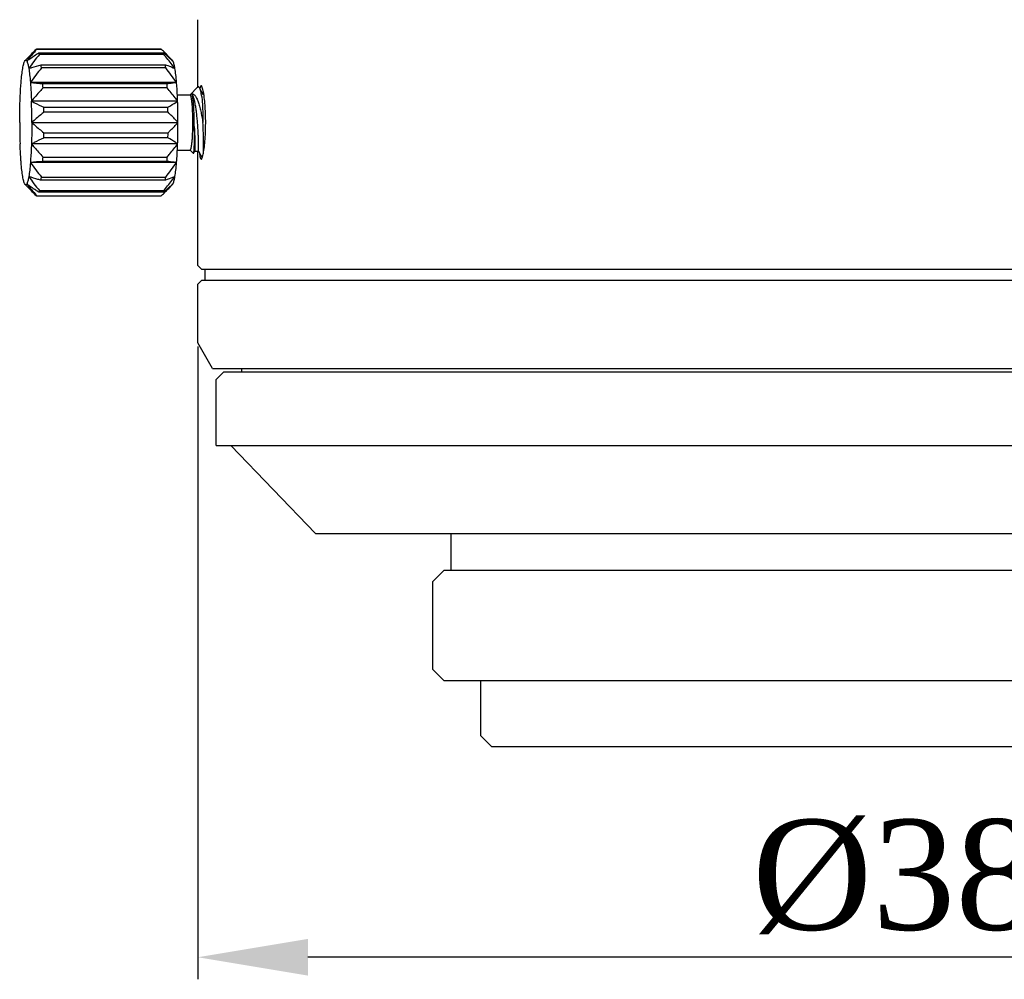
# Model space of a CAD drawing. Extents: x 0 to 559, y 0 to 432.
# Tile 1 of 7: x 98 to 124, y 218 to 244. Entities that reach past the tile are written whole.
import ezdxf

# ---------------------------------------------------------------- set-up
doc = ezdxf.new("R2010")
doc.units = 0
doc.header["$LTSCALE"] = 30.734
doc.header["$PDMODE"] = 3
doc.header["$PDSIZE"] = 8
doc.layers.get('0').update_dxf_attribs({"linetype": 'CONTINUOUS'})
doc.layers.get('Defpoints').update_dxf_attribs({"linetype": 'CONTINUOUS'})
doc.layers.add('20_ALL_FEATURES', color=7, linetype='CONTINUOUS')
doc.styles.get("Standard").update_dxf_attribs({"font": 'times.ttf'})
doc.dimstyles.get("Standard").update_dxf_attribs({"dimtxt": 3, "dimasz": 3, "dimexe": 0.6, "dimexo": 0.1, "dimtad": 1, "dimtoh": 1, "dimdec": 0, "dimrnd": 1, "dimdsep": 46, "dimtxsty": 'STANDARD', "dimcen": 0.09, "dimclrt": 256, "dimazin": 2, "dimtp": 0.01, "dimtm": 0.01, "dimtfac": 1, "dimtdec": 0, "dimtmove": 0, "dimatfit": 3, "dimfxl": 1, "dimtolj": 1, "dimarcsym": 0})

# ---------------------------------------------------------------- blocks, each defined once
blk = doc.blocks.new('*D3')
at = {"color": 0, "lineweight": -2, "transparency": 16777216}
for p, q in [((102.524, 235.357), (102.524, 218.118)), ((140.524, 235.359), (140.524, 218.118)), ((137.524, 218.718), (105.524, 218.718))]:
    blk.add_line(p, q, dxfattribs=at)
at = {"color": 0, "transparency": 16777216}
for points in [[(105.524, 219.218), (105.524, 218.218), (102.524, 218.718)], [(137.524, 219.218), (137.524, 218.218), (140.524, 218.718)]]:
    blk.add_solid(points, dxfattribs=at)
at = {"layer": 'Defpoints', "color": 0, "transparency": 16777216}
for p in [(102.524, 235.457), (140.524, 235.459), (102.524, 218.718)]:
    blk.add_point(p, dxfattribs=at)
at = {"transparency": 16777216, "insert": (121.524, 220.908), "char_height": 3, "attachment_point": 5}
blk.add_mtext('\\A1;%%C38', dxfattribs=at)

msp = doc.modelspace()

# ---------------------------------------------------------------- linework, layer by layer
at = {"layer": '20_ALL_FEATURES', "color": 7}
for p, q in [((102.524, 242.416), (102.524, 244.257)), ((97.82, 243.148), (97.965, 243.294)), ((98.142, 243.456), (101.519, 243.457)), ((101.526, 243.456), (98.142, 243.455)), ((98.195, 243.358), (101.579, 243.358)), ((101.592, 243.312), (98.208, 243.312)), ((101.834, 243.149), (101.689, 243.295)), ((98.255, 243.031), (101.639, 243.031)), ((101.649, 242.944), (98.265, 242.944)), ((101.944, 242.549), (97.963, 242.549)), ((98.3, 242.515), (101.684, 242.515)), ((101.691, 242.397), (98.307, 242.397)), ((101.966, 242.207), (102.315, 242.207)), ((102.312, 242.207), (102.519, 242.416)), ((102.681, 242.203), (102.57, 242.398)), ((102.684, 242.24), (102.66, 242.24)), ((101.973, 242.038), (97.992, 242.038)), ((98.325, 241.87), (101.709, 241.871)), ((101.712, 241.737), (98.328, 241.737)), ((98.002, 241.456), (101.983, 241.457)), ((98.328, 241.176), (101.712, 241.176)), ((101.973, 240.875), (97.992, 240.875)), ((101.709, 241.043), (98.325, 241.042)), ((101.966, 240.707), (102.315, 240.707)), ((102.312, 240.707), (102.402, 240.615)), ((102.406, 240.615), (102.408, 240.617)), ((102.408, 240.617), (102.44, 240.674)), ((102.44, 240.673), (102.539, 240.673)), ((102.524, 237.557), (102.524, 240.673)), ((102.539, 240.674), (102.642, 240.494)), ((101.944, 240.364), (97.963, 240.364)), ((101.684, 240.398), (98.3, 240.398)), ((98.307, 240.516), (101.691, 240.516)), ((101.639, 239.882), (98.255, 239.882)), ((98.265, 239.969), (101.649, 239.969)), ((97.821, 239.765), (97.965, 239.618)), ((101.579, 239.555), (98.196, 239.555)), ((98.208, 239.601), (101.592, 239.602)), ((101.834, 239.765), (101.689, 239.619)), ((98.142, 239.458), (101.526, 239.458)), ((98.142, 239.456), (101.519, 239.457)), ((102.624, 237.457), (102.524, 237.557)), ((102.624, 237.457), (123.362, 237.457)), ((102.724, 237.157), (102.724, 237.457)), ((123.362, 237.457), (140.424, 237.459)), ((102.624, 237.157), (102.524, 237.057)), ((123.362, 237.157), (102.624, 237.157)), ((140.424, 237.159), (123.362, 237.157)), ((102.524, 235.457), (102.524, 237.057)), ((102.924, 234.757), (102.524, 235.457)), ((102.924, 234.757), (123.333, 234.757)), ((103.726, 234.657), (103.726, 234.757)), ((123.333, 234.757), (139.537, 234.759)), ((103.226, 234.657), (103.026, 234.457)), ((103.026, 232.657), (103.026, 234.457)), ((106.661, 234.657), (103.226, 234.657)), ((132.825, 234.658), (106.661, 234.657)), ((103.026, 232.657), (132.448, 232.658)), ((105.726, 230.257), (103.426, 232.657)), ((105.726, 230.257), (128.693, 230.258)), ((109.426, 229.257), (109.426, 230.257)), ((109.226, 229.257), (108.926, 228.957)), ((128.841, 229.258), (109.226, 229.257)), ((108.926, 226.557), (108.926, 228.957)), ((109.226, 226.257), (108.926, 226.557)), ((109.226, 226.257), (114.935, 226.257)), ((110.227, 226.257), (110.227, 224.756)), ((114.935, 226.257), (128.841, 226.258)), ((110.525, 224.458), (110.227, 224.756)), ((110.525, 224.458), (122.706, 224.459)), ((122.706, 224.459), (132.727, 224.46))]:
    msp.add_line(p, q, dxfattribs=at)
for centre, radius, start, end in [((104.605, 236.714), 9.349, 133.8513, 135.2573), ((98.134, 243.434), 0.0221, 70.7224, 72.7273), ((94.312, 235.957), 10.406, 45.5083, 46.1094), ((97.345, 238.071), 6.774, 50.2407, 51.31), ((95.355, 237.018), 8.918, 44.7416, 45.5117), ((96.927, 238.565), 6.711, 42.8684, 44.8096), ((92.837, 242.359), 5.46, 6.153, 7.0747), ((96.002, 242.334), 5.68, 6.1709, 7.0568), ((99.324, 240.386), 3.728, 47.4226, 47.7483), ((101.094, 271.425), 29.045, 263.8126, 264.4809), ((85.037, 241.71), 13.287, 2.9631, 3.4708), ((88.162, 241.696), 13.547, 2.968, 3.4659), ((100.778, 241.93), 1.932, 9.4959, 10.9377), ((100.486, 241.88), 2.228, 9.3165, 9.513), ((81.71, 241.467), 16.292, 359.9632, 2.0085), ((78.743, 241.466), 19.587, 0.7903, 1.1814), ((82.01, 241.465), 19.703, 0.7915, 1.1802), ((113.963, 241.446), 16.292, 179.9632, 182.0085), ((94.601, 241.455), 7.824, 359.2476, 0.0118), ((78.627, 241.446), 19.702, 358.8267, 359.2155), ((82.128, 241.444), 19.586, 358.8256, 359.2166), ((104.419, 240.814), 1.86, 185.9287, 186.0697), ((101.525, 207.283), 33.271, 95.5614, 96.1447), ((84.781, 241.215), 13.544, 356.5408, 357.0388), ((88.424, 241.201), 13.284, 356.536, 357.0437), ((92.62, 240.579), 5.678, 352.9491, 353.8353), ((96.223, 240.553), 5.458, 352.9312, 353.8532), ((99.323, 242.527), 3.728, 312.2644, 312.5895), ((104.949, 246.55), 9.839, 224.785, 226.1187), ((94.316, 246.951), 10.398, 313.8954, 314.5024), ((97.505, 244.645), 6.52, 308.6811, 309.7834), ((95.36, 245.889), 8.909, 314.4992, 315.2661), ((98.136, 239.478), 0.0221, 250.7224, 252.7273), ((98.136, 239.477), 0.021, 252.7137, 256.8509)]:
    msp.add_arc(centre, radius, start, end, dxfattribs=at)
for points, knots in [([(98.142, 243.455), (98.118, 243.429), (98.023, 243.323), (97.931, 243.214), (97.865, 243.131)], [0, 0, 0, 0, 0.25099, 1, 1, 1, 1]), ([(97.865, 243.131), (97.892, 243.15), (98, 243.228), (98.111, 243.303), (98.195, 243.358)], [0, 0, 0, 0, 0.247022, 1, 1, 1, 1]), ([(98.195, 243.358), (98.196, 243.354), (98.201, 243.339), (98.205, 243.323), (98.208, 243.312)], [0, 0, 0, 0, 0.233837, 1, 1, 1, 1]), ([(101.592, 243.312), (101.591, 243.316), (101.587, 243.331), (101.583, 243.347), (101.579, 243.358)], [0, 0, 0, 0, 0.266155, 1, 1, 1, 1]), ([(101.9, 242.929), (101.876, 242.962), (101.776, 243.091), (101.671, 243.218), (101.592, 243.312)], [0, 0, 0, 0, 0.249809, 1, 1, 1, 1]), ([(101.677, 243.278), (101.69, 243.267), (101.742, 243.224), (101.793, 243.179), (101.831, 243.145)], [0, 0, 0, 0, 0.251993, 1, 1, 1, 1]), ([(97.754, 242.929), (97.758, 242.952), (97.765, 242.994), (97.778, 243.05), (97.792, 243.095), (97.802, 243.12), (97.808, 243.131)], [0, 0, 0, 0, 0.332227, 0.610283, 0.832851, 1, 1, 1, 1]), ([(97.808, 243.131), (97.809, 243.132), (97.812, 243.139), (97.817, 243.145), (97.82, 243.148)], [0, 0, 0, 0, 0.285131, 1, 1, 1, 1]), ([(97.82, 243.148), (97.823, 243.151), (97.828, 243.155), (97.834, 243.156), (97.836, 243.156)], [0, 0, 0, 0, 0.548109, 1, 1, 1, 1]), ([(97.836, 243.156), (97.839, 243.156), (97.844, 243.155), (97.852, 243.15), (97.859, 243.141), (97.863, 243.135), (97.865, 243.131)], [0, 0, 0, 0, 0.183748, 0.399583, 0.668123, 1, 1, 1, 1]), ([(97.865, 243.131), (97.871, 243.12), (97.881, 243.095), (97.895, 243.05), (97.908, 242.994), (97.915, 242.952), (97.919, 242.929)], [0, 0, 0, 0, 0.167174, 0.389751, 0.667799, 1, 1, 1, 1]), ([(97.919, 242.929), (97.946, 242.937), (98.058, 242.973), (98.17, 243.007), (98.255, 243.031)], [0, 0, 0, 0, 0.244611, 1, 1, 1, 1]), ([(101.639, 243.031), (101.661, 243.023), (101.749, 242.99), (101.836, 242.956), (101.9, 242.929)], [0, 0, 0, 0, 0.256747, 1, 1, 1, 1]), ([(101.846, 243.131), (101.845, 243.133), (101.842, 243.139), (101.837, 243.145), (101.834, 243.149)], [0, 0, 0, 0, 0.285181, 1, 1, 1, 1]), ([(101.9, 242.929), (101.896, 242.952), (101.889, 242.994), (101.876, 243.051), (101.862, 243.095), (101.852, 243.121), (101.846, 243.131)], [0, 0, 0, 0, 0.332201, 0.610249, 0.832826, 1, 1, 1, 1]), ([(97.71, 242.549), (97.716, 242.619), (97.728, 242.746), (97.744, 242.872), (97.754, 242.929)], [0, 0, 0, 0, 0.550941, 1, 1, 1, 1]), ([(97.919, 242.929), (97.929, 242.872), (97.945, 242.746), (97.957, 242.619), (97.963, 242.549)], [0, 0, 0, 0, 0.449071, 1, 1, 1, 1]), ([(101.944, 242.549), (101.938, 242.619), (101.926, 242.746), (101.91, 242.873), (101.9, 242.929)], [0, 0, 0, 0, 0.550929, 1, 1, 1, 1]), ([(97.681, 242.038), (97.683, 242.084), (97.69, 242.254), (97.7, 242.425), (97.71, 242.549)], [0, 0, 0, 0, 0.267745, 1, 1, 1, 1]), ([(97.963, 242.549), (97.966, 242.51), (97.979, 242.34), (97.987, 242.169), (97.992, 242.038)], [0, 0, 0, 0, 0.230372, 1, 1, 1, 1]), ([(101.684, 242.515), (101.706, 242.518), (101.793, 242.529), (101.88, 242.54), (101.944, 242.549)], [0, 0, 0, 0, 0.258212, 1, 1, 1, 1]), ([(101.973, 242.038), (101.971, 242.084), (101.964, 242.254), (101.954, 242.425), (101.944, 242.549)], [0, 0, 0, 0, 0.26774, 1, 1, 1, 1]), ([(102.614, 242.457), (102.605, 242.457), (102.588, 242.424), (102.584, 242.4), (102.58, 242.381)], [0, 0, 0, 0, 0.308545, 1, 1, 1, 1]), ([(102.654, 242.385), (102.648, 242.403), (102.64, 242.427), (102.626, 242.451), (102.617, 242.457), (102.614, 242.457)], [0, 0, 0, 0, 0.677859, 0.875966, 1, 1, 1, 1]), ([(98.307, 242.397), (98.28, 242.368), (98.172, 242.25), (98.068, 242.13), (97.992, 242.038)], [0, 0, 0, 0, 0.250528, 1, 1, 1, 1]), ([(101.973, 242.038), (101.951, 242.069), (101.859, 242.191), (101.764, 242.309), (101.691, 242.397)], [0, 0, 0, 0, 0.249544, 1, 1, 1, 1]), ([(102.388, 241.457), (102.388, 241.505), (102.387, 241.601), (102.383, 241.74), (102.377, 241.868), (102.369, 241.966), (102.362, 242.035), (102.356, 242.078), (102.35, 242.116), (102.344, 242.148), (102.337, 242.172), (102.331, 242.189), (102.326, 242.198), (102.322, 242.204), (102.318, 242.207), (102.315, 242.207)], [0, 0, 0, 0, 0.192228, 0.377144, 0.547721, 0.697509, 0.762816, 0.820915, 0.871276, 0.913489, 0.947246, 0.972458, 0.981937, 0.989478, 1, 1, 1, 1]), ([(102.359, 242.233), (102.366, 242.235), (102.382, 242.235), (102.406, 242.226), (102.428, 242.209), (102.45, 242.185), (102.471, 242.153), (102.501, 242.098), (102.534, 242.014), (102.57, 241.896), (102.604, 241.761), (102.634, 241.612), (102.653, 241.51), (102.661, 241.457)], [0, 0, 0, 0, 0.026351, 0.053925, 0.085496, 0.122701, 0.166292, 0.216474, 0.335982, 0.47853, 0.639944, 0.815442, 1, 1, 1, 1]), ([(102.425, 241.457), (102.425, 241.503), (102.424, 241.595), (102.42, 241.729), (102.415, 241.855), (102.407, 241.967), (102.397, 242.063), (102.388, 242.132), (102.379, 242.176), (102.373, 242.2), (102.366, 242.219), (102.361, 242.229), (102.359, 242.233)], [0, 0, 0, 0, 0.178874, 0.352084, 0.514048, 0.659677, 0.784368, 0.884286, 0.924018, 0.956581, 0.981861, 1, 1, 1, 1]), ([(102.539, 240.673), (102.54, 240.673), (102.54, 240.675), (102.541, 240.677), (102.541, 240.682), (102.542, 240.688), (102.542, 240.695), (102.543, 240.709), (102.544, 240.73), (102.544, 240.76), (102.544, 240.796), (102.544, 240.839), (102.544, 240.886), (102.543, 240.939), (102.541, 241.018), (102.537, 241.125), (102.53, 241.262), (102.52, 241.405), (102.508, 241.55), (102.494, 241.692), (102.476, 241.826), (102.457, 241.947), (102.436, 242.051), (102.416, 242.125), (102.398, 242.172), (102.386, 242.199), (102.373, 242.219), (102.364, 242.23), (102.359, 242.233)], [0, 0, 0, 0, 0.00066, 0.002333, 0.005073, 0.008886, 0.013767, 0.019705, 0.034707, 0.053773, 0.076724, 0.103366, 0.133461, 0.166755, 0.20295, 0.282751, 0.370083, 0.461899, 0.555004, 0.646174, 0.732267, 0.810353, 0.877838, 0.932611, 0.954767, 0.973312, 0.988294, 1, 1, 1, 1]), ([(102.519, 242.416), (102.52, 242.418), (102.524, 242.421), (102.529, 242.424), (102.532, 242.425)], [0, 0, 0, 0, 0.282598, 1, 1, 1, 1]), ([(102.57, 242.398), (102.567, 242.403), (102.562, 242.411), (102.553, 242.421), (102.542, 242.426), (102.536, 242.426), (102.532, 242.425)], [0, 0, 0, 0, 0.336247, 0.600283, 0.809731, 1, 1, 1, 1]), ([(102.633, 242.164), (102.628, 242.19), (102.62, 242.239), (102.605, 242.304), (102.589, 242.357), (102.577, 242.386), (102.57, 242.398)], [0, 0, 0, 0, 0.329131, 0.607659, 0.831882, 1, 1, 1, 1]), ([(102.674, 242.296), (102.673, 242.305), (102.667, 242.334), (102.66, 242.364), (102.654, 242.385)], [0, 0, 0, 0, 0.282694, 1, 1, 1, 1]), ([(102.654, 240.528), (102.666, 240.57), (102.686, 240.673), (102.71, 240.851), (102.727, 241.071), (102.741, 241.4), (102.734, 241.794), (102.707, 242.104), (102.684, 242.241)], [0, 0, 0, 0, 0.075902, 0.182657, 0.313341, 0.459304, 0.757783, 1, 1, 1, 1]), ([(97.671, 241.457), (97.671, 241.506), (97.672, 241.7), (97.676, 241.894), (97.681, 242.038)], [0, 0, 0, 0, 0.254771, 1, 1, 1, 1]), ([(97.992, 242.038), (98.019, 242.023), (98.129, 241.966), (98.241, 241.911), (98.325, 241.87)], [0, 0, 0, 0, 0.2458, 1, 1, 1, 1]), ([(101.709, 241.871), (101.732, 241.884), (101.821, 241.938), (101.909, 241.994), (101.973, 242.038)], [0, 0, 0, 0, 0.254789, 1, 1, 1, 1]), ([(101.983, 241.457), (101.983, 241.506), (101.982, 241.7), (101.978, 241.894), (101.973, 242.038)], [0, 0, 0, 0, 0.254767, 1, 1, 1, 1]), ([(102.633, 242.164), (102.638, 242.113), (102.646, 242.005), (102.658, 241.77), (102.661, 241.584), (102.661, 241.457)], [0, 0, 0, 0, 0.214759, 0.459313, 1, 1, 1, 1]), ([(98.328, 241.737), (98.3, 241.714), (98.189, 241.623), (98.081, 241.529), (98.002, 241.456)], [0, 0, 0, 0, 0.251762, 1, 1, 1, 1]), ([(101.983, 241.457), (101.961, 241.481), (101.873, 241.576), (101.782, 241.669), (101.712, 241.737)], [0, 0, 0, 0, 0.248015, 1, 1, 1, 1]), ([(98.002, 241.456), (98.002, 241.407), (98.001, 241.213), (97.997, 241.019), (97.992, 240.875)], [0, 0, 0, 0, 0.254771, 1, 1, 1, 1]), ([(98.002, 241.456), (98.028, 241.432), (98.135, 241.337), (98.244, 241.244), (98.328, 241.176)], [0, 0, 0, 0, 0.248065, 1, 1, 1, 1]), ([(101.712, 241.176), (101.735, 241.199), (101.828, 241.29), (101.918, 241.384), (101.983, 241.457)], [0, 0, 0, 0, 0.251838, 1, 1, 1, 1]), ([(101.973, 240.875), (101.975, 240.922), (101.981, 241.116), (101.983, 241.31), (101.983, 241.457)], [0, 0, 0, 0, 0.24332, 1, 1, 1, 1]), ([(102.315, 240.707), (102.318, 240.707), (102.322, 240.71), (102.326, 240.715), (102.332, 240.725), (102.337, 240.741), (102.344, 240.766), (102.35, 240.797), (102.356, 240.835), (102.362, 240.879), (102.369, 240.948), (102.377, 241.045), (102.383, 241.173), (102.387, 241.312), (102.388, 241.408), (102.388, 241.457)], [0, 0, 0, 0, 0.010518, 0.018055, 0.027531, 0.052735, 0.086485, 0.128693, 0.179049, 0.237146, 0.302452, 0.452241, 0.622825, 0.807754, 1, 1, 1, 1]), ([(102.681, 240.655), (102.682, 240.708), (102.683, 240.826), (102.68, 241.093), (102.671, 241.307), (102.661, 241.457)], [0, 0, 0, 0, 0.198543, 0.440276, 1, 1, 1, 1]), ([(102.408, 240.617), (102.41, 240.62), (102.412, 240.628), (102.415, 240.643), (102.418, 240.664), (102.421, 240.691), (102.424, 240.723), (102.427, 240.776), (102.43, 240.855), (102.432, 240.962), (102.432, 241.083), (102.429, 241.215), (102.426, 241.306), (102.424, 241.352)], [0, 0, 0, 0, 0.013202, 0.03412, 0.062819, 0.09921, 0.143107, 0.194212, 0.31662, 0.463056, 0.629208, 0.810072, 1, 1, 1, 1]), ([(102.424, 241.352), (102.427, 241.308), (102.433, 241.22), (102.438, 241.095), (102.442, 240.98), (102.444, 240.893), (102.445, 240.832), (102.445, 240.793), (102.445, 240.76), (102.444, 240.731), (102.443, 240.708), (102.443, 240.693), (102.442, 240.684), (102.441, 240.679), (102.441, 240.676), (102.44, 240.674), (102.44, 240.674)], [0, 0, 0, 0, 0.1982, 0.385395, 0.555773, 0.704237, 0.768746, 0.82607, 0.875836, 0.917679, 0.951231, 0.976221, 0.985446, 0.992478, 0.99732, 1, 1, 1, 1]), ([(97.71, 240.364), (97.707, 240.403), (97.694, 240.573), (97.686, 240.744), (97.681, 240.875)], [0, 0, 0, 0, 0.230372, 1, 1, 1, 1]), ([(97.992, 240.875), (97.99, 240.829), (97.984, 240.659), (97.973, 240.488), (97.963, 240.364)], [0, 0, 0, 0, 0.267745, 1, 1, 1, 1]), ([(97.992, 240.875), (98.019, 240.889), (98.129, 240.947), (98.241, 241.002), (98.325, 241.042)], [0, 0, 0, 0, 0.2458, 1, 1, 1, 1]), ([(97.992, 240.875), (98.017, 240.844), (98.12, 240.722), (98.226, 240.604), (98.307, 240.516)], [0, 0, 0, 0, 0.249438, 1, 1, 1, 1]), ([(101.691, 240.516), (101.715, 240.545), (101.812, 240.663), (101.906, 240.783), (101.973, 240.875)], [0, 0, 0, 0, 0.250446, 1, 1, 1, 1]), ([(101.973, 240.875), (101.952, 240.89), (101.865, 240.948), (101.777, 241.002), (101.709, 241.043)], [0, 0, 0, 0, 0.244727, 1, 1, 1, 1]), ([(101.944, 240.364), (101.948, 240.403), (101.96, 240.573), (101.968, 240.744), (101.973, 240.875)], [0, 0, 0, 0, 0.230366, 1, 1, 1, 1]), ([(102.402, 240.615), (102.403, 240.615), (102.404, 240.614), (102.406, 240.615), (102.406, 240.615)], [0, 0, 0, 0, 0.506521, 1, 1, 1, 1]), ([(102.569, 240.617), (102.57, 240.609), (102.573, 240.579), (102.577, 240.55), (102.581, 240.529)], [0, 0, 0, 0, 0.283537, 1, 1, 1, 1]), ([(97.754, 239.984), (97.745, 240.041), (97.728, 240.167), (97.716, 240.294), (97.71, 240.364)], [0, 0, 0, 0, 0.449071, 1, 1, 1, 1]), ([(97.963, 240.364), (97.958, 240.294), (97.946, 240.167), (97.929, 240.041), (97.919, 239.984)], [0, 0, 0, 0, 0.550941, 1, 1, 1, 1]), ([(101.944, 240.364), (101.923, 240.367), (101.837, 240.379), (101.75, 240.39), (101.684, 240.398)], [0, 0, 0, 0, 0.240845, 1, 1, 1, 1]), ([(101.9, 239.984), (101.91, 240.041), (101.927, 240.167), (101.939, 240.294), (101.944, 240.364)], [0, 0, 0, 0, 0.449059, 1, 1, 1, 1]), ([(102.581, 240.529), (102.585, 240.51), (102.589, 240.487), (102.605, 240.457), (102.614, 240.457)], [0, 0, 0, 0, 0.68899, 1, 1, 1, 1]), ([(102.614, 240.457), (102.617, 240.457), (102.626, 240.462), (102.641, 240.486), (102.648, 240.51), (102.654, 240.528)], [0, 0, 0, 0, 0.124155, 0.32228, 1, 1, 1, 1]), ([(97.808, 239.782), (97.802, 239.793), (97.792, 239.818), (97.779, 239.863), (97.766, 239.919), (97.758, 239.961), (97.754, 239.984)], [0, 0, 0, 0, 0.167174, 0.389751, 0.667799, 1, 1, 1, 1]), ([(97.821, 239.765), (97.819, 239.766), (97.815, 239.771), (97.811, 239.777), (97.808, 239.782)], [0, 0, 0, 0, 0.216444, 1, 1, 1, 1]), ([(97.865, 239.782), (97.863, 239.778), (97.859, 239.771), (97.852, 239.763), (97.845, 239.758), (97.839, 239.756), (97.837, 239.756)], [0, 0, 0, 0, 0.331865, 0.600381, 0.816206, 1, 1, 1, 1]), ([(97.919, 239.984), (97.915, 239.961), (97.908, 239.919), (97.895, 239.863), (97.881, 239.818), (97.871, 239.792), (97.865, 239.782)], [0, 0, 0, 0, 0.332227, 0.610283, 0.832851, 1, 1, 1, 1]), ([(98.196, 239.555), (98.167, 239.573), (98.056, 239.647), (97.946, 239.723), (97.865, 239.782)], [0, 0, 0, 0, 0.252693, 1, 1, 1, 1]), ([(97.865, 239.782), (97.887, 239.755), (97.977, 239.644), (98.07, 239.537), (98.142, 239.458)], [0, 0, 0, 0, 0.248949, 1, 1, 1, 1]), ([(98.255, 239.882), (98.227, 239.89), (98.114, 239.923), (98.002, 239.957), (97.919, 239.984)], [0, 0, 0, 0, 0.254828, 1, 1, 1, 1]), ([(101.592, 239.602), (101.618, 239.633), (101.724, 239.758), (101.826, 239.886), (101.9, 239.984)], [0, 0, 0, 0, 0.250195, 1, 1, 1, 1]), ([(101.9, 239.984), (101.879, 239.976), (101.793, 239.94), (101.706, 239.906), (101.639, 239.882)], [0, 0, 0, 0, 0.242518, 1, 1, 1, 1]), ([(101.689, 239.619), (101.703, 239.632), (101.756, 239.686), (101.808, 239.741), (101.846, 239.783)], [0, 0, 0, 0, 0.25062, 1, 1, 1, 1]), ([(101.834, 239.765), (101.835, 239.766), (101.84, 239.771), (101.844, 239.778), (101.846, 239.783)], [0, 0, 0, 0, 0.21649, 1, 1, 1, 1]), ([(101.846, 239.783), (101.852, 239.793), (101.862, 239.818), (101.876, 239.863), (101.889, 239.92), (101.897, 239.962), (101.9, 239.984)], [0, 0, 0, 0, 0.167149, 0.389717, 0.667773, 1, 1, 1, 1]), ([(97.837, 239.756), (97.834, 239.756), (97.828, 239.758), (97.823, 239.762), (97.821, 239.765)], [0, 0, 0, 0, 0.451908, 1, 1, 1, 1]), ([(98.208, 239.601), (98.207, 239.597), (98.203, 239.582), (98.199, 239.566), (98.196, 239.555)], [0, 0, 0, 0, 0.26616, 1, 1, 1, 1]), ([(101.579, 239.555), (101.581, 239.559), (101.585, 239.574), (101.589, 239.59), (101.592, 239.602)], [0, 0, 0, 0, 0.233832, 1, 1, 1, 1]), ([(101.831, 239.768), (101.818, 239.757), (101.768, 239.711), (101.716, 239.667), (101.677, 239.634)], [0, 0, 0, 0, 0.247894, 1, 1, 1, 1])]:
    msp.add_open_spline(points, degree=3, knots=knots, dxfattribs=at)
for points in [[(98.208, 243.312), (98.108, 243.187), (98.011, 243.059), (97.919, 242.929)], [(98.128, 243.455), (98.131, 243.456), (98.133, 243.456), (98.135, 243.456)], [(98.135, 243.456), (98.137, 243.456), (98.139, 243.456), (98.141, 243.456)], [(98.265, 242.944), (98.161, 242.815), (98.06, 242.684), (97.963, 242.549)], [(101.944, 242.549), (101.85, 242.684), (101.751, 242.815), (101.649, 242.944)], [(97.963, 240.364), (98.06, 240.229), (98.161, 240.098), (98.265, 239.969)], [(101.649, 239.969), (101.751, 240.098), (101.85, 240.229), (101.944, 240.364)], [(97.919, 239.984), (98.011, 239.853), (98.108, 239.726), (98.208, 239.601)], [(98.135, 239.456), (98.134, 239.456), (98.132, 239.457), (98.131, 239.457)], [(98.142, 239.458), (98.14, 239.457), (98.138, 239.456), (98.135, 239.456)]]:
    msp.add_open_spline(points, degree=3, dxfattribs=at)

# ---------------------------------------------------------------- dimensions: what is measured, and where the dimension line sits
dim = msp.add_linear_dim(base=(102.524, 218.718), p1=(140.524, 235.459), p2=(102.524, 235.457), text='%%C<>', dimstyle='STANDARD')
dim.commit()
dim.dimension.update_dxf_attribs({"geometry": '*D3', "text_midpoint": (121.524, 220.908)})

doc.saveas('drawing.dxf')
